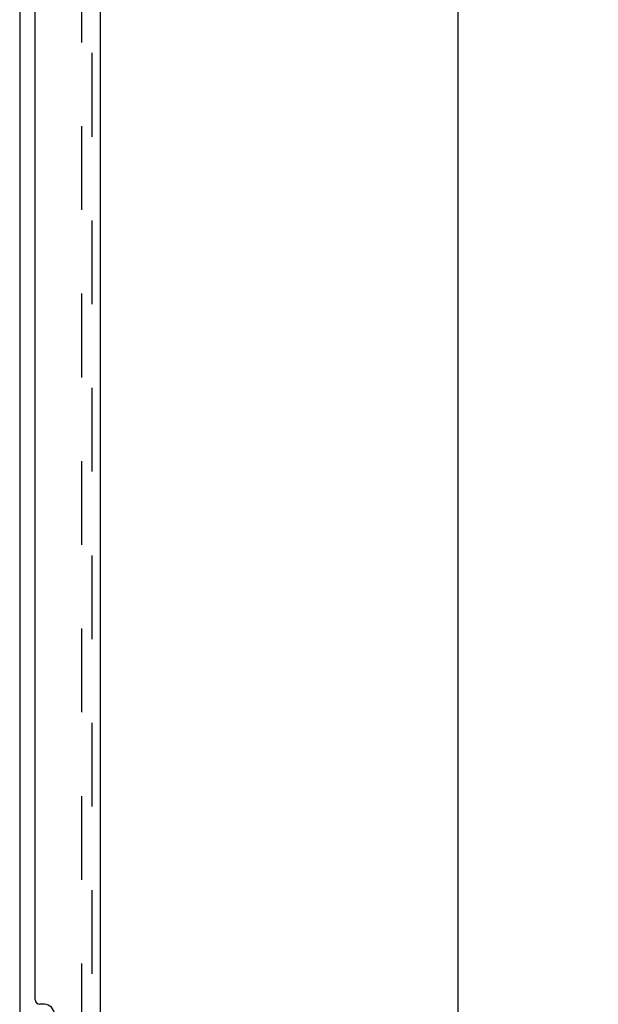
# Model space of a CAD drawing. Header units: inches. Extents: x 0 to 200, y 0 to 129.
# Tile 4 of 118: x 38.89 to 46.49, y 59.02 to 71.96. Entities that reach past the tile are written whole.
import ezdxf

# ---------------------------------------------------------------- set-up
doc = ezdxf.new("R2010")
doc.units = ezdxf.units.IN
doc.header["$LTSCALE"] = 11
doc.header["$MEASUREMENT"] = 0
doc.linetypes.add('HIDDEN', pattern=[0.2, 0.1, -0.1])
doc.layers.get('0').update_dxf_attribs({"linetype": 'CONTINUOUS'})
for name, color, linetype in [('DEFAULT_2', 8, 'HIDDEN'), ('DIMENSIONS', 7, 'CONTINUOUS'), ('DOOR_ASSEMBLY', 7, 'CONTINUOUS')]:
    doc.layers.add(name, color=color, linetype=linetype)
doc.styles.get("Standard").update_dxf_attribs({"font": 'arial.ttf'})
doc.dimstyles.new('DIMSTYLE_1', dxfattribs={"dimtxt": 0.882353, "dimasz": 1.176471, "dimexe": 0.09, "dimexo": 0.07, "dimgap": 0.0375, "dimtad": 0, "dimtih": 1, "dimtoh": 1, "dimzin": 4, "dimdsep": 46, "dimtxsty": 'Standard', "dimblk": '_FILLED', "dimblk1": '_FILLED', "dimblk2": '_FILLED', "dimcen": 0.09, "dimadec": 3, "dimazin": 1, "dimtfac": 1, "dimtdec": 3, "dimtofl": 0, "dimtmove": 0, "dimatfit": 3, "dimldrblk": '_FILLED', "dimfxl": 0, "dimtolj": 1, "dimtzin": 4, "dimarcsym": 0})

# ---------------------------------------------------------------- blocks, each defined once
blk = doc.blocks.new('_FILLED')
at = {"color": 0, "linetype": 'ByBlock'}
blk.add_solid([(0, 0), (-1, 0.2), (-1, -0.2)], dxfattribs=at)
blk = doc.blocks.new('*D9')
at = {"layer": 'DIMENSIONS', "color": 2, "linetype": 'Continuous'}
for p, q in [((40.521, 79.876), (45.703, 79.876)), ((44.644, 79.876), (44.644, 50.101)), ((44.644, 17.376), (44.644, 47.013)), ((40.521, 17.376), (45.703, 17.376))]:
    blk.add_line(p, q, dxfattribs=at)
at = {"layer": 'DIMENSIONS', "color": 2, "linetype": 'Continuous', "xscale": 1.1764705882, "yscale": 1.1764705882, "zscale": 1.1764705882}
for p, rotation in [((44.644, 79.876), 90), ((44.644, 17.376), 270)]:
    blk.add_blockref('_FILLED', p, dxfattribs=dict(at, rotation=rotation))
at = {"layer": 'DIMENSIONS', "color": 2, "linetype": 'Continuous', "insert": (44.644, 49.66), "char_height": 0.8824, "width": 3.69342, "attachment_point": 2, "line_spacing_factor": 0.9}
blk.add_mtext('62.50\\PDOOR', dxfattribs=at)

msp = doc.modelspace()

# ---------------------------------------------------------------- linework, layer by layer
at = {"color": 3, "linetype": 'Continuous'}
msp.add_line((38.886, 79.178), (38.886, 18.074), dxfattribs=at)
at = {"layer": 'DEFAULT_2', "color": 8, "linetype": 'HIDDEN'}
msp.add_line((39.698, 79.36), (39.698, 17.891), dxfattribs=at)
at = {"layer": 'DOOR_ASSEMBLY', "color": 8, "linetype": 'HIDDEN'}
msp.add_line((39.84, 17.622), (39.84, 79.629), dxfattribs=at)
at = {"layer": 'DOOR_ASSEMBLY', "color": 3, "linetype": 'Continuous'}
for p, q in [((39.944, 74.376), (39.944, 57.876)), ((39.09, 59.083), (39.09, 73.168)), ((39.21, 59.023), (39.15, 59.023))]:
    msp.add_line(p, q, dxfattribs=at)
for centre, radius, start, end in [((39.15, 59.083), 0.06, 180, 270), ((39.21, 58.893), 0.13, 0, 90)]:
    msp.add_arc(centre, radius, start, end, dxfattribs=at)

# ---------------------------------------------------------------- dimensions: what is measured, and where the dimension line sits
at = {"layer": 'DIMENSIONS', "color": 2, "linetype": 'Continuous'}
dim = msp.add_linear_dim(base=(44.644, 17.376), p1=(40.451, 79.876), p2=(40.451, 17.376), angle=270, text='<>\\PDOOR', dimstyle='DIMSTYLE_1', dxfattribs=at)
dim.commit()
dim.dimension.update_dxf_attribs({"geometry": '*D9', "text_midpoint": (44.644, 48.557), "dimtype": 160})

doc.saveas('drawing.dxf')
